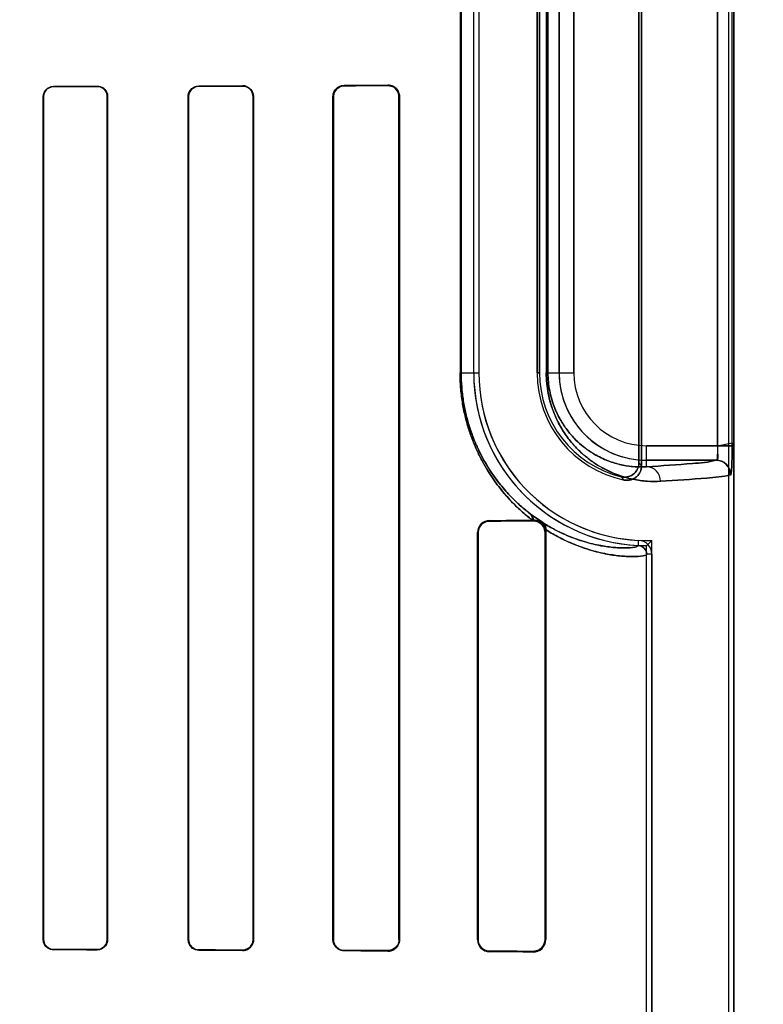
# Model space of a CAD drawing. Header units: millimetres. Extents: x 0 to 297, y 0 to 210.
# Tile 230 of 256: x 58.742 to 58.921, y 158.269 to 158.506. Entities that reach past the tile are written whole.
import ezdxf

# ---------------------------------------------------------------- set-up
doc = ezdxf.new("R2010")
doc.units = ezdxf.units.MM
doc.header["$LTSCALE"] = 16.335
doc.layers.get('0').update_dxf_attribs({"linetype": 'CONTINUOUS'})
for name, color, linetype in [('AXES_REF', 7, 'CONTINUOUS'), ('INTFCLR_1', 7, 'CONTINUOUS'), ('INTFCLR_72935', 7, 'CONTINUOUS')]:
    doc.layers.add(name, color=color, linetype=linetype)

msp = doc.modelspace()

# ---------------------------------------------------------------- linework, layer by layer
at = {"color": 7, "linetype": 'Continuous'}
for radius in [6.787079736, 6.7865, 6.743039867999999]:
    msp.add_circle((57.4637306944, 154.7114647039), radius, dxfattribs=at)
for radius, start, end in [(6.72, 278.2771290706, 261.7228709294), (6.874, 193.234383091, 36.7246116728)]:
    msp.add_arc((57.4637306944, 154.7114647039), radius, start, end, dxfattribs=at)
at = {"layer": 'AXES_REF', "color": 9, "linetype": 'Continuous'}
for radius in [6.191158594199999, 4.150003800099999]:
    msp.add_circle((57.4637306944, 154.7114647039), radius, dxfattribs=at)
at = {"layer": 'INTFCLR_1', "color": 6, "linetype": 'Continuous'}
for p, q in [((58.9127785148, 157.1614547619), (58.9127785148, 159.0304665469)), ((58.9140128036, 157.1614547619), (58.9140128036, 159.0304547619)), ((58.8917785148, 158.3990306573), (58.8917785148, 158.6118788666)), ((58.8911660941, 158.6111109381), (58.8911660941, 158.3997985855)), ((58.8513761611, 158.4214547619), (58.8513761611, 158.5894547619)), ((58.85261045, 158.5894547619), (58.85261045, 158.4214547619)), ((58.86661045, 158.5894547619), (58.86661045, 158.4214547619)), ((58.8672228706, 158.4214547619), (58.8672228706, 158.589454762)), ((58.7476940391, 158.2849547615), (58.7476940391, 158.4879547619)), ((58.7477842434, 158.2849547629), (58.7477842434, 158.4879547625)), ((58.7631075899, 158.4879547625), (58.7631075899, 158.2849547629)), ((58.76320192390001, 158.4879547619), (58.76320192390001, 158.2849547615)), ((58.7825895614, 158.2849547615), (58.7825895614, 158.4879547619)), ((58.7826890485, 158.2849547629), (58.7826890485, 158.4879547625)), ((58.7982140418, 158.4879547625), (58.7982140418, 158.2849547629)), ((58.798320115, 158.4879547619), (58.798320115, 158.2849547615)), ((58.8174527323, 158.2849547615), (58.8174527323, 158.4879547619)), ((58.81756751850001, 158.2849547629), (58.81756751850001, 158.4879547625)), ((58.8333519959, 158.4879547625), (58.8333519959, 158.2849547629)), ((58.8334789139, 158.4879547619), (58.8334789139, 158.2849547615)), ((58.8656764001, 158.3859709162), (58.86544509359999, 158.3859689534)), ((58.8522614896, 158.2849547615), (58.8522614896, 158.3829547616)), ((58.852406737, 158.2849547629), (58.852406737, 158.3829547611)), ((58.868541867, 158.3829547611), (58.868541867, 158.2849547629)), ((58.86861614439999, 158.3837366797), (58.86871929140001, 158.3829547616)), ((58.86871929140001, 158.3829547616), (58.86871929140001, 158.2849547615)), ((58.89301280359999, 157.5341412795), (58.89301280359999, 158.3777682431)), ((58.8942470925, 158.3777682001), (58.8942470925, 157.5341412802))]:
    msp.add_line(p, q, dxfattribs=at)
at = {"layer": 'INTFCLR_1', "color": 9, "linetype": 'Continuous'}
for p, q in [((58.91011235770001, 158.6070153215), (58.91011235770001, 158.4038942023)), ((58.9136086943, 158.4038942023), (58.9136086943, 158.6070153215)), ((58.848071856, 158.5894547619), (58.848071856, 158.4214547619)), ((58.8483300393, 158.4214547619), (58.8483300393, 158.5894547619)), ((58.868834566, 158.5894547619), (58.868834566, 158.4214547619)), ((58.86924358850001, 158.4214547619), (58.86924358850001, 158.5894547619)), ((58.8719527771, 158.4214547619), (58.8719527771, 158.5894547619)), ((58.8754522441, 158.5894547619), (58.8754522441, 158.4214547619)), ((58.7851764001, 158.4905504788), (58.7851764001, 158.4904498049)), ((58.7956764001, 158.4904837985), (58.7956764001, 158.4905884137)), ((58.8201764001, 158.4906909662), (58.8201764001, 158.4905740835)), ((58.8306764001, 158.4906184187), (58.8306764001, 158.4907425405)), ((58.7501764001, 158.4904437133), (58.7501764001, 158.4903527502)), ((58.7606764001, 158.4903794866), (58.7606764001, 158.4904729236)), ((58.7477842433, 158.4879547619), (58.7476940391, 158.4879547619)), ((58.76320192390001, 158.4879547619), (58.7631075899, 158.4879547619)), ((58.7826890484, 158.4879547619), (58.7825895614, 158.4879547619)), ((58.7983201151, 158.4879547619), (58.7982140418, 158.4879547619)), ((58.81756751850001, 158.4879547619), (58.8174527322, 158.4879547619)), ((58.8334789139, 158.4879547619), (58.8333519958, 158.4879547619)), ((58.848071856, 158.4214547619), (58.85261045, 158.4214547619)), ((58.86661045, 158.4214547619), (58.8672228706, 158.4214547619)), ((58.868834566, 158.4214547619), (58.8754522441, 158.4214547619)), ((58.89301280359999, 158.3988236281), (58.8930128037, 158.4038942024)), ((58.89301280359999, 158.4038942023), (58.9136086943, 158.4038942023)), ((58.9097353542, 158.4003947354), (58.89301280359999, 158.4003947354)), ((58.8551764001, 158.3858897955), (58.8551764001, 158.3857396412)), ((58.8656764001, 158.3858018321), (58.8656764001, 158.3859709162)), ((58.8524067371, 158.3829547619), (58.85226148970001, 158.3829547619)), ((58.86871929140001, 158.3829547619), (58.8685418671, 158.3829547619)), ((58.891013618, 158.3798661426), (58.8910728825, 158.3810990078)), ((58.8942470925, 158.3777681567), (58.8930128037, 158.3777682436)), ((58.7476940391, 158.2849547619), (58.7477842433, 158.2849547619)), ((58.7631075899, 158.2849547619), (58.76320192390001, 158.2849547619)), ((58.7825895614, 158.2849547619), (58.7826890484, 158.2849547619)), ((58.7982140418, 158.2849547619), (58.7983201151, 158.2849547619)), ((58.8174527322, 158.2849547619), (58.81756751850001, 158.2849547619)), ((58.8333519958, 158.2849547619), (58.8334789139, 158.2849547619)), ((58.85226148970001, 158.2849547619), (58.8524067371, 158.2849547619)), ((58.8685418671, 158.2849547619), (58.86871929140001, 158.2849547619)), ((58.7501764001, 158.2825567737), (58.7501764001, 158.2824658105)), ((58.7606764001, 158.2824366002), (58.7606764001, 158.2825300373)), ((58.7851764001, 158.2824597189), (58.7851764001, 158.2823590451)), ((58.7956764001, 158.2823211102), (58.7956764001, 158.2824257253)), ((58.8201764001, 158.2823354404), (58.8201764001, 158.2822185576)), ((58.8306764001, 158.2821669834), (58.8306764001, 158.2822911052)), ((58.8551764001, 158.2821698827), (58.8551764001, 158.2820197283)), ((58.8656764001, 158.2819386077), (58.8656764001, 158.2821076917))]:
    msp.add_line(p, q, dxfattribs=at)
at = {"layer": 'INTFCLR_1', "color": 7, "linetype": 'Continuous'}
for p, q in [((58.8680084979, 158.3853632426), (58.8650734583, 158.3874082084)), ((58.8664716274, 158.3858712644), (58.8656764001, 158.3859709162))]:
    msp.add_line(p, q, dxfattribs=at)
for points in [[(58.7965482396, 158.4904434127), (58.79645854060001, 158.4904726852), (58.796366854, 158.4904989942), (58.7962732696, 158.4905221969), (58.7961779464, 158.4905421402), (58.79608093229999, 158.4905587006), (58.7959821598, 158.4905717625), (58.7958816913, 158.4905811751), (58.7957797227, 158.4905867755), (58.7956764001, 158.4905884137)], [(58.8306764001, 158.4906184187), (58.830771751, 158.4906171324), (58.8308679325, 158.4906123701), (58.8309648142, 158.4906040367), (58.8310630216, 158.4905919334), (58.8311616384, 158.490576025), (58.8312582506, 158.4905567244), (58.8313520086, 158.4905343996), (58.831443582, 158.4905090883), (58.8315328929, 158.4904809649)], [(58.8656764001, 158.3858018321), (58.8657837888, 158.3858004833), (58.8658881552, 158.3857952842), (58.86598937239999, 158.3857865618), (58.8660870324, 158.3857746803), (58.8661813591, 158.3857599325), (58.8662731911, 158.3857424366), (58.86636276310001, 158.385722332), (58.866449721, 158.385699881), (58.8665340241, 158.385675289)], [(58.8315292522, 158.2824273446), (58.8314417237, 158.2823998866), (58.831352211, 158.2823751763), (58.83126079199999, 158.2823533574), (58.8311676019, 158.2823345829), (58.8310726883, 158.2823189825), (58.8309760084, 158.2823066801), (58.8308776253, 158.2822978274), (58.8307777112, 158.2822925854), (58.8306764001, 158.2822911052)], [(58.8665330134, 158.2822339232), (58.8664488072, 158.2822093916), (58.86636197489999, 158.2821870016), (58.86627255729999, 158.2821669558), (58.8661809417, 158.2821495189), (58.8660868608, 158.2821348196), (58.8659893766, 158.2821229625), (58.86588823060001, 158.2821142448), (58.8657838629, 158.2821090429), (58.8656764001, 158.2821076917)]]:
    msp.add_lwpolyline(points, dxfattribs=at)
at = {"layer": 'INTFCLR_1', "color": 6, "linetype": 'Continuous'}
for centre, radius, start, end in [((58.89301280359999, 158.4214547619), 0.0416366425, 180, 267.247881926), ((58.89301280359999, 158.4214547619), 0.0404023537, 180.0000016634, 267.2478820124), ((58.89301280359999, 158.4214547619), 0.0264023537, 180.0000025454, 258.1110809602), ((58.89301280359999, 158.4214547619), 0.025789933, 180.0000001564, 256.1647639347), ((58.8551968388, 158.3829544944), 0.0029353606, 90.39894820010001, 179.9947853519), ((58.89091262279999, 158.3777683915), 0.0021001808, 359.9959649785, 87.2444331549), ((58.89091262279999, 158.3777683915), 0.0033344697, 359.9959423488, 87.24521559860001), ((58.8551968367, 158.2849550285), 0.0029353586, 180.0052122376, 269.6010925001), ((58.8657025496, 158.2849552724), 0.0030167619, 269.5033521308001, 359.9902953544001)]:
    msp.add_arc(centre, radius, start, end, dxfattribs=at)
at = {"layer": 'INTFCLR_1', "color": 9, "linetype": 'Continuous'}
for centre, radius, start, end in [((58.89301280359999, 158.4214547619), 0.0210600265, 180.0000000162, 269.999999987), ((58.89301280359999, 158.4214547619), 0.0175605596, 180.0000002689, 269.9999999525), ((58.9366822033, 158.4354693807), 0.0578283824, 218.0856590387, 219.0588528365), ((58.93690409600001, 158.4415556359), 0.0674069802, 222.0440516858, 222.959819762), ((58.907111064, 158.4421913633), 0.0690532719, 232.2612423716, 232.4993337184)]:
    msp.add_arc(centre, radius, start, end, dxfattribs=at)
at = {"layer": 'INTFCLR_1', "color": 6, "linetype": 'Continuous'}
for centre, major_axis, ratio, start_param, end_param in [((58.5279264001, 158.4914547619), (0.3650864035, 0), 0.0034906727, -0.7888979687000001, -0.7475038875), ((58.5279264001, 158.4914547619), (0.3650864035, 0), 0.0034906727, -0.642674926, -0.5930216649), ((58.5279264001, 158.4914547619), (0.3860864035, 0), 0.0034906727, -0.7121557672, -0.6694696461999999), ((58.5279264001, 158.4914547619), (0.3650864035, 0), 0.0034906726, -0.9162996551, -0.8795209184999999), ((58.5279264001, 158.4914547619), (0.3860864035, 0), 0.0034906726, -0.9573995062, -0.9237350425), ((58.5279264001, 158.4914547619), (0.3860864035, 0), 0.0034906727, -0.8415583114, -0.8044638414), ((58.5279264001, 158.3864547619), (0.3650864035, 0), 0.0034906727, -0.4592997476, -0.3911010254), ((58.5279264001, 158.3864547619), (0.3860864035, 0), 0.0034906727, -0.5593349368, -0.5057648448), ((58.5279264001, 158.2814547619), (0.3860864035, 0), 0.0034906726, 0.9237350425, 0.9573995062), ((58.5279264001, 158.2814547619), (0.3650864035, 0), 0.0034906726, 0.8795209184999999, 0.9162996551), ((58.5279264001, 158.281454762), (0.3860864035, 0), 0.0034906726, 0.8044638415, 0.8415583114), ((58.5279264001, 158.281454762), (0.3650864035, 0), 0.0034906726, 0.7475038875, 0.7888979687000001), ((58.5279264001, 158.2814547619), (0.3860864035, 0), 0.0034906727, 0.6694696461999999, 0.7121557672), ((58.5279264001, 158.2814547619), (0.3650864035, 0), 0.0034906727, 0.5930216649, 0.642674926), ((58.5279264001, 158.2814547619), (0.3860864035, 0), 0.0034906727, 0.5057648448, 0.5593349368), ((58.5279264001, 158.2814547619), (0.3650864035, 0), 0.0034906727, 0.3894356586, 0.4592997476)]:
    msp.add_ellipse(centre, major_axis=major_axis, ratio=ratio, start_param=start_param, end_param=end_param, dxfattribs=at)
for points, knots in [([(58.7825895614, 158.4879547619), (58.7825895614, 158.488472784), (58.78298385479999, 158.4898214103), (58.7843777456, 158.490547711), (58.7851764, 158.4905504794)], [0, 0, 0, 0, 0.3934301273, 1, 1, 1, 1]), ([(58.8174527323, 158.4879547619), (58.8174527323, 158.4884511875), (58.8178190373, 158.4898604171), (58.8192899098, 158.4906868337), (58.8201764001, 158.4906909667)], [0, 0, 0, 0, 0.3589677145, 1, 1, 1, 1]), ([(58.81756751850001, 158.4879547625), (58.81756751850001, 158.4884495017), (58.8179374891, 158.4898034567), (58.8193451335, 158.4905707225), (58.8201764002, 158.4905740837)], [0, 0, 0, 0, 0.3731029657, 1, 1, 1, 1]), ([(58.8306764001, 158.4907425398), (58.83121612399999, 158.4907453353), (58.8326701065, 158.4903445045), (58.8334789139, 158.488834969), (58.8334789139, 158.4879547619)], [0, 0, 0, 0, 0.3801089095, 1, 1, 1, 1]), ([(58.7476940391, 158.4879547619), (58.7476940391, 158.4884768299), (58.74809981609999, 158.4897753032), (58.7494339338, 158.4904417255), (58.7501764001, 158.4904437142)], [0, 0, 0, 0, 0.4128530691, 1, 1, 1, 1]), ([(58.7477842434, 158.4879547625), (58.7477842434, 158.4884630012), (58.7481806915, 158.4897153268), (58.7494658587, 158.4903510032), (58.7501764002, 158.4903527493)], [0, 0, 0, 0, 0.4170053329, 1, 1, 1, 1]), ([(58.76067639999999, 158.4904729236), (58.7611622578, 158.4904743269), (58.7624724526, 158.4901109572), (58.76320192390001, 158.4887496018), (58.76320192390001, 158.4879547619)], [0, 0, 0, 0, 0.3793706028, 1, 1, 1, 1]), ([(58.76067639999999, 158.4903794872), (58.7611371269, 158.4903807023), (58.762396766, 158.4900375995), (58.7631075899, 158.4887264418), (58.7631075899, 158.4879547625)], [0, 0, 0, 0, 0.3738441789, 1, 1, 1, 1]), ([(58.7826890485, 158.4879547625), (58.7826890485, 158.4884643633), (58.78308150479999, 158.4897626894), (58.7844195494, 158.4904474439), (58.78517640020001, 158.4904498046)], [0, 0, 0, 0, 0.4023835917, 1, 1, 1, 1]), ([(58.7956764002, 158.4904837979), (58.79618363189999, 158.4904855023), (58.7975041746, 158.490101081), (58.7982140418, 158.4887355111), (58.7982140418, 158.4879547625)], [0, 0, 0, 0, 0.393820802, 1, 1, 1, 1]), ([(58.8911660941, 158.3997985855), (58.8911660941, 158.3992270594), (58.8908740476, 158.3980693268), (58.8894398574, 158.396478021), (58.8877494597, 158.396190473), (58.8868456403, 158.3964130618)], [0, 0, 0, 0, 0.2761842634, 0.5501881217, 1, 1, 1, 1]), ([(58.8875735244, 158.3956187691), (58.888121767, 158.395503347), (58.8892939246, 158.3955444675), (58.8911242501, 158.3965768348), (58.8917785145, 158.3981191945), (58.8917785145, 158.3990306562)], [0, 0, 0, 0, 0.2757366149, 0.5514172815, 1, 1, 1, 1]), ([(58.852406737, 158.3829547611), (58.852406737, 158.3834305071), (58.8527510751, 158.3848572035), (58.8542482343, 158.3857344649), (58.8551764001, 158.3857396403)], [0, 0, 0, 0, 0.3388682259, 1, 1, 1, 1]), ([(58.7501764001, 158.282465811), (58.74970509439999, 158.2824670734), (58.748418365, 158.2828237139), (58.7476940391, 158.2841650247), (58.7476940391, 158.2849547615)], [0, 0, 0, 0, 0.3737437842, 1, 1, 1, 1]), ([(58.7501764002, 158.2825567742), (58.7497279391, 158.2825578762), (58.7484892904, 158.2828957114), (58.7477842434, 158.2841885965), (58.7477842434, 158.2849547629)], [0, 0, 0, 0, 0.3692177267, 1, 1, 1, 1]), ([(58.7631075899, 158.2849547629), (58.7631075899, 158.2844461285), (58.7627113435, 158.2831771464), (58.7614035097, 158.2825281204), (58.76067639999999, 158.2825300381)], [0, 0, 0, 0, 0.4116008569, 1, 1, 1, 1]), ([(58.76320192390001, 158.2849547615), (58.76320192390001, 158.2844347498), (58.7627989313, 158.2831184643), (58.7614394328, 158.2824343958), (58.76067639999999, 158.2824365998)], [0, 0, 0, 0, 0.4052940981, 1, 1, 1, 1]), ([(58.7851764, 158.2823590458), (58.7846568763, 158.2823608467), (58.7833099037, 158.2827623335), (58.7825895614, 158.2841576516), (58.7825895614, 158.2849547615)], [0, 0, 0, 0, 0.394586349, 1, 1, 1, 1]), ([(58.78517640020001, 158.2824597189), (58.7846577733, 158.2824613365), (58.7833582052, 158.2828662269), (58.7826890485, 158.2842062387), (58.7826890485, 158.2849547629)], [0, 0, 0, 0, 0.4092869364, 1, 1, 1, 1]), ([(58.7982140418, 158.2849547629), (58.7982140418, 158.2844490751), (58.7978277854, 158.2831295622), (58.796458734, 158.2824230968), (58.7956764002, 158.2824257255)], [0, 0, 0, 0, 0.392606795, 1, 1, 1, 1]), ([(58.798320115, 158.2849547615), (58.798320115, 158.2844508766), (58.79794049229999, 158.2830817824), (58.7965123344, 158.2823179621), (58.7956764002, 158.2823211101)], [0, 0, 0, 0, 0.3760826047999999, 1, 1, 1, 1]), ([(58.8201764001, 158.2822185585), (58.8196718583, 158.2822209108), (58.8182625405, 158.2826016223), (58.8174527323, 158.2840756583), (58.8174527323, 158.2849547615)], [0, 0, 0, 0, 0.3646493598, 1, 1, 1, 1]), ([(58.8201764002, 158.2823354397), (58.8197118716, 158.282337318), (58.8183662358, 158.2826830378), (58.81756751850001, 158.2840960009), (58.81756751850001, 158.2849547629)], [0, 0, 0, 0, 0.3510423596, 1, 1, 1, 1]), ([(58.8334789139, 158.2849547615), (58.8334789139, 158.2844730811), (58.8331276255, 158.283034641), (58.8316093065, 158.2821621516), (58.8306764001, 158.2821669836)], [0, 0, 0, 0, 0.3405065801, 1, 1, 1, 1]), ([(58.8551764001, 158.2821698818), (58.85463485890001, 158.2821729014), (58.8531954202, 158.2825894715), (58.852406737, 158.2840864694), (58.852406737, 158.2849547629)], [0, 0, 0, 0, 0.38412047, 1, 1, 1, 1])]:
    msp.add_open_spline(points, degree=3, knots=knots, dxfattribs=at)
at = {"layer": 'INTFCLR_1', "color": 7, "linetype": 'Continuous'}
for points, knots in [([(58.7956764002, 158.4905884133), (58.7962154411, 158.4905848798), (58.7975917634, 158.4901837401), (58.7983257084, 158.4887580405), (58.798320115, 158.4879547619)], [0, 0, 0, 0, 0.4015735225, 1, 1, 1, 1]), ([(58.83067640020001, 158.4906184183), (58.8311775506, 158.4906114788), (58.8325609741, 158.4902583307), (58.833356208, 158.4888083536), (58.8333519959, 158.4879547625)], [0, 0, 0, 0, 0.369942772, 1, 1, 1, 1]), ([(58.91011235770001, 158.4038942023), (58.910112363, 158.4036690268), (58.9101078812, 158.4027886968), (58.9100285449, 158.4015572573), (58.909947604, 158.4008018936), (58.9097801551, 158.4003208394), (58.9096930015, 158.4003725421)], [0, 0, 0, 0, 0.1877948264, 0.7473227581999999, 0.9154867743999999, 1, 1, 1, 1]), ([(58.91011235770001, 158.4038942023), (58.9101123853, 158.4033084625), (58.9099197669, 158.4023699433), (58.9103213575, 158.4004745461), (58.9097353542, 158.4003947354)], [0, 0, 0, 0, 0.4975901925, 1, 1, 1, 1]), ([(58.9131854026, 158.3968509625), (58.9133232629, 158.3966867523), (58.913446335, 158.3981468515), (58.9135290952, 158.3990134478), (58.9135967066, 158.401455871), (58.9136086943, 158.4030093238), (58.9136086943, 158.4038942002)], [0, 0, 0, 0, 0.0908190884, 0.3065073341, 0.6251820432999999, 1, 1, 1, 1]), ([(58.9136086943, 158.4038942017), (58.9136086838, 158.4032471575), (58.9136023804, 158.4020027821), (58.9135612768, 158.4002588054), (58.9135127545, 158.398564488), (58.9133725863, 158.3974780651), (58.91322824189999, 158.3968952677)], [0, 0, 0, 0, 0.2764956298, 0.5316617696, 0.7456751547, 1, 1, 1, 1]), ([(58.9131854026, 158.3968509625), (58.9131885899, 158.3975217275), (58.91284291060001, 158.3987037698), (58.9115363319, 158.400023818), (58.9103591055, 158.4003757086), (58.9096930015, 158.4003725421)], [0, 0, 0, 0, 0.36929975, 0.6332664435, 1, 1, 1, 1]), ([(58.9097353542, 158.4003947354), (58.9106264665, 158.4003937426), (58.9124825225, 158.3996443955), (58.9132272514, 158.3977875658), (58.91322824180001, 158.3968952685)], [0, 0, 0, 0, 0.4996677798, 1, 1, 1, 1]), ([(58.8656764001, 158.3859709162), (58.8659323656, 158.3859730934), (58.8673046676, 158.3858299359), (58.8685813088, 158.3845215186), (58.8687247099, 158.3834086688)], [0, 0, 0, 0, 0.1857546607, 1, 1, 1, 1]), ([(58.8656764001, 158.3858018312), (58.8662508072, 158.3857973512), (58.8677413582, 158.3853799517), (58.8685452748, 158.3838331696), (58.868541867, 158.3829547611)], [0, 0, 0, 0, 0.3953805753, 1, 1, 1, 1]), ([(58.86861614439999, 158.38373668), (58.8684743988, 158.3842644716), (58.8679108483, 158.3852169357), (58.8669530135, 158.3857443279), (58.8664716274, 158.3858712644)], [0, 0, 0, 0, 0.5232938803, 1, 1, 1, 1]), ([(58.8665340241, 158.385675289), (58.8670388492, 158.385519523), (58.8680941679, 158.3848396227), (58.8685419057, 158.383612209), (58.8685418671, 158.3829547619)], [0, 0, 0, 0, 0.4455465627, 1, 1, 1, 1]), ([(58.8333519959, 158.2849547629), (58.8333521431, 158.2844915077), (58.8330136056, 158.2831120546), (58.831564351, 158.2823060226), (58.83067640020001, 158.2822911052)], [0, 0, 0, 0, 0.3428139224, 1, 1, 1, 1]), ([(58.8333519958, 158.2849547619), (58.833351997, 158.2844728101), (58.8330491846, 158.2833621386), (58.8321069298, 158.2826195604), (58.8315292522, 158.2824273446)], [0, 0, 0, 0, 0.4418459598, 1, 1, 1, 1]), ([(58.868541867, 158.2849547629), (58.868541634, 158.2844681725), (58.8681880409, 158.2829963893), (58.8666348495, 158.2821139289), (58.8656764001, 158.2821076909)], [0, 0, 0, 0, 0.3367267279, 1, 1, 1, 1]), ([(58.8685418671, 158.2849547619), (58.8685418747, 158.2844707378), (58.8682381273, 158.2832683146), (58.8672026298, 158.2824402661), (58.8665330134, 158.2822339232)], [0, 0, 0, 0, 0.4085584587, 1, 1, 1, 1])]:
    msp.add_open_spline(points, degree=3, knots=knots, dxfattribs=at)
at = {"layer": 'INTFCLR_1', "color": 9, "linetype": 'Continuous'}
for points, knots in [([(58.86544509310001, 158.3859689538), (58.8649993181, 158.386313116), (58.86409887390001, 158.3870362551), (58.8622732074, 158.3886238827), (58.8599590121, 158.3909066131), (58.8572343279, 158.39412308), (58.8550751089, 158.3972528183), (58.8534248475, 158.4001122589), (58.8522146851, 158.4025238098), (58.8512926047, 158.4046842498), (58.85060825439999, 158.4065305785), (58.8499488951, 158.4085134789), (58.8493799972, 158.4105850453), (58.8489130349, 158.4127367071), (58.8485110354, 158.4149961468), (58.8481653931, 158.4179070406), (58.8480718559, 158.4202638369), (58.8480718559, 158.4214547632)], [0, 0, 0, 0, 0.0413024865, 0.0846715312, 0.1774021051, 0.2793807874, 0.3933986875, 0.4557012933, 0.5213991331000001, 0.5911591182, 0.627848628, 0.6657851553, 0.7443884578, 0.7852403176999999, 0.8272296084, 0.9126586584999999, 1, 1, 1, 1]), ([(58.864846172, 158.387583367), (58.8644220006, 158.3879117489), (58.8635660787, 158.3886010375), (58.8618304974, 158.3901145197), (58.8596312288, 158.3922910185), (58.8570415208, 158.3953588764), (58.8549891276, 158.3983448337), (58.8534205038, 158.4010736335), (58.8522693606, 158.4033764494), (58.8513929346, 158.4054388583), (58.8507419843, 158.4072018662), (58.8501151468, 158.4090950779), (58.8495740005, 158.4110736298), (58.84913003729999, 158.4131283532), (58.8487476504, 158.4152862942), (58.84841900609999, 158.4180663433), (58.8483300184, 158.4203172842), (58.8483300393, 158.4214547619)], [0, 0, 0, 0, 0.0412531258, 0.08448823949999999, 0.1770562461, 0.2788870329, 0.3928115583, 0.4551419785, 0.5208337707, 0.5906798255, 0.6273504, 0.6653375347, 0.7440231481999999, 0.7849372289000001, 0.8269693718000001, 0.9125242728, 1, 1, 1, 1]), ([(58.8963527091, 158.3953241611), (58.8952927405, 158.3952656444), (58.8930728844, 158.3952813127), (58.88961578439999, 158.3957537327), (58.88590882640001, 158.3968011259), (58.8827325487, 158.3982578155), (58.880128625, 158.3998784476), (58.8784572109, 158.4011508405), (58.8771227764, 158.4023341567), (58.8757337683, 158.4037045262), (58.8740184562, 158.4057139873), (58.87247591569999, 158.4080537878), (58.8713373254, 158.4102342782), (58.8705272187, 158.4121202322), (58.8698253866, 158.4142064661), (58.8692751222, 158.4164784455), (58.8689174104, 158.4189166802), (58.8688345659, 158.4205962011), (58.868834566, 158.4214547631)], [0, 0, 0, 0, 0.0750536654, 0.156480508, 0.2459796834, 0.3464559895, 0.4023291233, 0.4625807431, 0.4947026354, 0.5283756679, 0.6004715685, 0.6810517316, 0.7259046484, 0.7742538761, 0.8260146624, 0.8813433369, 0.9392998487, 1, 1, 1, 1]), ([(58.89301280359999, 158.3988236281), (58.8921028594, 158.3987653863), (58.89019479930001, 158.3987629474), (58.8872186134, 158.3991513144), (58.8840217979, 158.4000404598), (58.8812791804, 158.4012910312), (58.8790291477, 158.4026888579), (58.8772545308, 158.4040393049), (58.8754803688, 158.4057031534), (58.8737379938, 158.4077490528), (58.8724016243, 158.4097829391), (58.87141468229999, 158.4116794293), (58.8707121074, 158.4133211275), (58.8701033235, 158.4151384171), (58.86962580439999, 158.4171181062), (58.8693154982, 158.4192426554), (58.869243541, 158.4207064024), (58.86924358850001, 158.4214547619)], [0, 0, 0, 0, 0.0744477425, 0.1553151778, 0.2443339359, 0.3444117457, 0.4002041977, 0.4603600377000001, 0.5261873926, 0.5984175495, 0.6792891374, 0.7242686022, 0.7728488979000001, 0.8249350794, 0.8805719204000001, 0.9388974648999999, 1, 1, 1, 1]), ([(58.89301280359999, 158.3988236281), (58.8967039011, 158.399029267), (58.9022669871, 158.3994642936), (58.90789785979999, 158.3998923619), (58.9097353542, 158.4003947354)], [0, 0, 0, 0, 0.6599400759, 1, 1, 1, 1]), ([(58.8963527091, 158.3953241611), (58.8963482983, 158.3962098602), (58.8956683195, 158.3980274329), (58.8938699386, 158.3988189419), (58.89301280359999, 158.3988236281)], [0, 0, 0, 0, 0.508194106, 1, 1, 1, 1]), ([(58.91322824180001, 158.3968952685), (58.9113730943, 158.3963926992), (58.9056916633, 158.3959649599), (58.90007751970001, 158.3955297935), (58.8963527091, 158.3953241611)], [0, 0, 0, 0, 0.3400295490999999, 1, 1, 1, 1]), ([(58.8910136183, 158.3798661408), (58.8910093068, 158.3797691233), (58.8906855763, 158.379572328), (58.8896580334, 158.3793578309), (58.8881932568, 158.3792591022), (58.8865455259, 158.3792862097), (58.8845953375, 158.3794068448), (58.8816843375, 158.3798067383), (58.8784853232, 158.3805870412), (58.8755801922, 158.3815639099), (58.8731246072, 158.3825673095), (58.8705094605, 158.3838522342), (58.8687561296, 158.3848822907), (58.8678591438, 158.3854577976)], [0, 0, 0, 0, 0.0118992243, 0.0377221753, 0.1368015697, 0.1849874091, 0.2407511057, 0.3757758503, 0.5446377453, 0.6432573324, 0.7511412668, 0.8694162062, 1, 1, 1, 1]), ([(58.8930128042, 158.3777682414), (58.8930128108, 158.377668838), (58.8926554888, 158.3774738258), (58.8915925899, 158.3772659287), (58.8900354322, 158.3771718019), (58.8883010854, 158.3772105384), (58.8862432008, 158.3773469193), (58.88317441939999, 158.3777786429), (58.87980453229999, 158.3786075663), (58.8767447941, 158.3796388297), (58.874158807, 158.3806969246), (58.8714051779, 158.3820498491), (58.8695593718, 158.3831332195), (58.86861614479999, 158.3837366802)], [0, 0, 0, 0, 0.0115641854, 0.0373723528, 0.1364443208, 0.1847191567, 0.2405842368, 0.3758537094, 0.5449315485, 0.6433535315, 0.7513093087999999, 0.8697327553, 1, 1, 1, 1])]:
    msp.add_open_spline(points, degree=3, knots=knots, dxfattribs=at)
for points in [[(58.864846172, 158.387583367), (58.8652841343, 158.3872123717), (58.8655094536, 158.38653931), (58.86544509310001, 158.3859689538)], [(58.86507345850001, 158.3874082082), (58.86547184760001, 158.3870747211), (58.8656958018, 158.3864900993), (58.8656764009, 158.3859709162)]]:
    msp.add_open_spline(points, degree=3, dxfattribs=at)
at = {"layer": 'INTFCLR_1', "color": 7, "linetype": 'Continuous'}
for points in [[(58.8678591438, 158.3854577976), (58.8683700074, 158.3850947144), (58.8686680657, 158.3843612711), (58.86861614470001, 158.383736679)], [(58.8687247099, 158.3834086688), (58.8688558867, 158.3840900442), (58.8685748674, 158.3849623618), (58.8680084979, 158.3853632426)]]:
    msp.add_open_spline(points, degree=3, dxfattribs=at)
at = {"layer": 'INTFCLR_72935', "color": 6, "linetype": 'Continuous'}
for p, q in [((58.9127785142, 157.1614547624), (58.9127785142, 159.0304783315)), ((58.9140128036, 159.0304547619), (58.9140128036, 157.1614547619)), ((58.8917785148, 158.6118788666), (58.8917785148, 158.3990306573)), ((58.8911660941, 158.3997985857), (58.8911660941, 158.6111109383)), ((58.8513761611, 158.4214547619), (58.8513761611, 158.5894547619)), ((58.8526104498, 158.5894547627), (58.8526104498, 158.4214547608)), ((58.86661045, 158.4214547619), (58.86661045, 158.5894547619)), ((58.8672228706, 158.589454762), (58.8672228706, 158.4214547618)), ((58.7476940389, 158.4879547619), (58.7476940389, 158.2849547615)), ((58.74778424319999, 158.4879547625), (58.74778424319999, 158.2849547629)), ((58.76310759, 158.2849547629), (58.76310759, 158.4879547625)), ((58.76320192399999, 158.2849547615), (58.76320192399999, 158.4879547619)), ((58.7825895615, 158.4879547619), (58.7825895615, 158.2849547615)), ((58.7826890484, 158.4879547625), (58.7826890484, 158.2849547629)), ((58.7982140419, 158.2849547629), (58.7982140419, 158.4879547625)), ((58.7983201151, 158.2849547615), (58.7983201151, 158.4879547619)), ((58.8174527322, 158.4879547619), (58.8174527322, 158.2849547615)), ((58.81756751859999, 158.4879547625), (58.81756751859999, 158.2849547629)), ((58.8333519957, 158.2849547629), (58.8333519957, 158.4879547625)), ((58.833478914, 158.2849547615), (58.833478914, 158.4879547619)), ((58.86544509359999, 158.3859689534), (58.8656764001, 158.3859709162)), ((58.85226148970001, 158.3829547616), (58.85226148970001, 158.2849547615)), ((58.8524067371, 158.3829547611), (58.8524067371, 158.2849547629)), ((58.8685418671, 158.2849547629), (58.8685418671, 158.3829547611)), ((58.86861614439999, 158.38373668), (58.86871929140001, 158.3829547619)), ((58.8687192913, 158.2849547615), (58.8687192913, 158.3829547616)), ((58.89301280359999, 157.5320914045), (58.89301280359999, 158.3798181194)), ((58.8942470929, 157.5308382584), (58.8942470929, 158.3810712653))]:
    msp.add_line(p, q, dxfattribs=at)
at = {"layer": 'INTFCLR_72935', "color": 9, "linetype": 'Continuous'}
for p, q in [((58.91011235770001, 158.4038942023), (58.91011235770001, 158.6070153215)), ((58.9136086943, 158.4038942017), (58.9136086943, 158.6070153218)), ((58.848071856, 158.5894547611), (58.848071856, 158.4214547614)), ((58.8483300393, 158.5894547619), (58.8483300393, 158.4214547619)), ((58.868834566, 158.5894547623), (58.868834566, 158.4214547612)), ((58.86924358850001, 158.5894547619), (58.86924358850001, 158.4214547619)), ((58.8719527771, 158.5894547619), (58.8719527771, 158.4214547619)), ((58.8754522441, 158.4214547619), (58.8754522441, 158.5894547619)), ((58.7851764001, 158.4904498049), (58.7851764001, 158.4905504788)), ((58.7956764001, 158.4905884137), (58.7956764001, 158.4904837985)), ((58.8201764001, 158.4905740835), (58.8201764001, 158.4906909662)), ((58.8306764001, 158.4907425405), (58.8306764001, 158.4906184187)), ((58.7501764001, 158.4903527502), (58.7501764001, 158.4904437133)), ((58.7606764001, 158.4904729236), (58.7606764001, 158.4903794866)), ((58.7476940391, 158.4879547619), (58.7477842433, 158.4879547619)), ((58.7631075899, 158.4879547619), (58.76320192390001, 158.4879547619)), ((58.7825895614, 158.4879547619), (58.7826890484, 158.4879547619)), ((58.7982140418, 158.4879547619), (58.7983201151, 158.4879547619)), ((58.8174527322, 158.4879547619), (58.81756751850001, 158.4879547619)), ((58.8333519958, 158.4879547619), (58.8334789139, 158.4879547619)), ((58.848071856, 158.4214547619), (58.85261045, 158.4214547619)), ((58.8672228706, 158.4214547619), (58.86661045, 158.4214547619)), ((58.868834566, 158.4214547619), (58.8754522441, 158.4214547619)), ((58.8930128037, 158.3988236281), (58.8930128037, 158.4038942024)), ((58.91011235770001, 158.4038942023), (58.89301280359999, 158.4038942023)), ((58.89301280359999, 158.4003947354), (58.9097353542, 158.4003947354)), ((58.8551764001, 158.3857396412), (58.8551764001, 158.3858897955)), ((58.8656764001, 158.3859709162), (58.8656764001, 158.3858018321)), ((58.85226148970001, 158.3829547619), (58.8524067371, 158.3829547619)), ((58.8685418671, 158.3829547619), (58.86871929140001, 158.3829547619)), ((58.7477842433, 158.2849547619), (58.7476940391, 158.2849547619)), ((58.76320192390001, 158.2849547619), (58.7631075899, 158.2849547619)), ((58.7826890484, 158.2849547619), (58.7825895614, 158.2849547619)), ((58.7983201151, 158.2849547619), (58.7982140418, 158.2849547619)), ((58.81756751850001, 158.2849547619), (58.8174527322, 158.2849547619)), ((58.8334789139, 158.2849547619), (58.8333519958, 158.2849547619)), ((58.8524067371, 158.2849547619), (58.85226148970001, 158.2849547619)), ((58.86871929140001, 158.2849547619), (58.8685418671, 158.2849547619)), ((58.7501764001, 158.2824658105), (58.7501764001, 158.2825567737)), ((58.7606764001, 158.2825300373), (58.7606764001, 158.2824366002)), ((58.7851764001, 158.2823590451), (58.7851764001, 158.2824597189)), ((58.7956764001, 158.2824257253), (58.7956764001, 158.2823211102)), ((58.8201764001, 158.2822185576), (58.8201764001, 158.2823354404)), ((58.8306764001, 158.2822911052), (58.8306764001, 158.2821669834)), ((58.8551764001, 158.2820197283), (58.8551764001, 158.2821698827)), ((58.8656764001, 158.2821076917), (58.8656764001, 158.2819386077))]:
    msp.add_line(p, q, dxfattribs=at)
at = {"layer": 'INTFCLR_72935', "color": 7, "linetype": 'Continuous'}
for p, q in [((58.91011235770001, 158.4038942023), (58.91361020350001, 158.4045704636)), ((58.9136086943, 158.4038942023), (58.91011235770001, 158.4038942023)), ((58.8650734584, 158.3874082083), (58.8679939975, 158.3853735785)), ((58.8656764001, 158.3859709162), (58.8664713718, 158.3858713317))]:
    msp.add_line(p, q, dxfattribs=at)
for points in [[(58.8665330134, 158.3856756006), (58.8664488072, 158.3857001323), (58.86636197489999, 158.3857225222), (58.86627255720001, 158.3857425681), (58.8661809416, 158.385760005), (58.8660868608, 158.3857747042), (58.8659893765, 158.3857865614), (58.8658882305, 158.3857952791), (58.8657838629, 158.385800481), (58.8656764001, 158.3858018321)], [(58.7965482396, 158.2824661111), (58.79645854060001, 158.2824368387), (58.796366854, 158.2824105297), (58.7962732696, 158.2823873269), (58.7961779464, 158.2823673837), (58.79608093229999, 158.2823508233), (58.7959821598, 158.2823377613), (58.7958816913, 158.2823283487), (58.7957797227, 158.2823227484), (58.7956764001, 158.2823211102)], [(58.8656764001, 158.2821076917), (58.8657837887, 158.2821090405), (58.8658881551, 158.2821142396), (58.86598937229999, 158.2821229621), (58.8660870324, 158.2821348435), (58.866181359, 158.2821495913), (58.866273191, 158.2821670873), (58.86636276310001, 158.2821871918), (58.866449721, 158.2822096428), (58.8665340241, 158.2822342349)]]:
    msp.add_lwpolyline(points, dxfattribs=at)
at = {"layer": 'INTFCLR_72935', "color": 6, "linetype": 'Continuous'}
for centre, radius, start, end in [((58.89301280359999, 158.4214547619), 0.0416366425, 180, 270), ((58.89301280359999, 158.4214547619), 0.0404023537, 180.0000016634, 271.7506546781), ((58.89301280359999, 158.4214547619), 0.0264023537, 180.0000025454, 258.1110809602), ((58.89301280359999, 158.4214547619), 0.025789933, 180.0000002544, 256.1647639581), ((58.8551968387, 158.3829544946), 0.0029353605, 90.39894560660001, 179.9947877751), ((58.8116038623, 158.4612364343), 0.1151362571, 314.9967017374, 315.872016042), ((58.8551968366, 158.2849550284), 0.0029353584, 180.005209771, 269.6010950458), ((58.8657025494, 158.2849552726), 0.0030167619, 269.5033556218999, 359.99029269)]:
    msp.add_arc(centre, radius, start, end, dxfattribs=at)
at = {"layer": 'INTFCLR_72935', "color": 9, "linetype": 'Continuous'}
for centre, radius, start, end in [((58.89301280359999, 158.4214547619), 0.0210600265, 180, 270.000000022), ((58.89301280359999, 158.4214547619), 0.0175605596, 180.0000002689, 269.9999999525), ((58.93668221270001, 158.4354693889), 0.0578283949, 218.0856596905, 219.0588532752), ((58.9369041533, 158.4415556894), 0.0674070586, 222.0440527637, 222.9598197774), ((58.9071111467, 158.4421914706), 0.06905340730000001, 232.2612424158, 232.499333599)]:
    msp.add_arc(centre, radius, start, end, dxfattribs=at)
at = {"layer": 'INTFCLR_72935', "color": 6, "linetype": 'Continuous'}
for centre, major_axis, ratio, start_param, end_param in [((58.5279264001, 158.4914547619), (0.3650864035, 0), 0.0034906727, -0.7888979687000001, -0.7475038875), ((58.5279264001, 158.4914547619), (0.3650864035, 0), 0.0034906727, -0.642674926, -0.5930216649), ((58.5279264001, 158.4914547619), (0.3860864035, 0), 0.0034906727, -0.7121557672, -0.6694696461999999), ((58.5279264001, 158.4914547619), (0.3650864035, 0), 0.0034906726, -0.9162996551, -0.8795209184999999), ((58.5279264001, 158.4914547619), (0.3860864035, 0), 0.0034906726, -0.9573995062, -0.9237350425), ((58.5279264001, 158.4914547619), (0.3860864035, 0), 0.0034906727, -0.8415583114, -0.8044638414), ((58.5279264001, 158.3864547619), (0.3650864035, 0), 0.0034906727, -0.4592997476, -0.3911010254), ((58.5279264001, 158.3864547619), (0.3860864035, 0), 0.0034906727, -0.5593349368, -0.5057648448), ((58.5279264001, 158.2814547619), (0.3860864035, 0), 0.0034906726, 0.9237350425, 0.9573995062), ((58.5279264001, 158.2814547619), (0.3650864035, 0), 0.0034906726, 0.8795209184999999, 0.9162996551), ((58.5279264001, 158.281454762), (0.3860864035, 0), 0.0034906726, 0.8044638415, 0.8415583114), ((58.5279264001, 158.281454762), (0.3650864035, 0), 0.0034906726, 0.7475038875, 0.7888979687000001), ((58.5279264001, 158.2814547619), (0.3860864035, 0), 0.0034906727, 0.6694696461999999, 0.7121557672), ((58.5279264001, 158.2814547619), (0.3650864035, 0), 0.0034906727, 0.5930216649, 0.642674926), ((58.5279264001, 158.2814547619), (0.3860864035, 0), 0.0034906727, 0.5057648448, 0.5593349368), ((58.5279264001, 158.2814547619), (0.3650864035, 0), 0.0034906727, 0.3894356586, 0.4592997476)]:
    msp.add_ellipse(centre, major_axis=major_axis, ratio=ratio, start_param=start_param, end_param=end_param, dxfattribs=at)
for points, knots in [([(58.7825895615, 158.4879547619), (58.7825895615, 158.4884703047), (58.7829819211, 158.4898180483), (58.78437552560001, 158.4905477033), (58.7851764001, 158.4905504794)], [0, 0, 0, 0, 0.3916242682, 1, 1, 1, 1]), ([(58.7983201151, 158.4879547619), (58.7983201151, 158.4884586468), (58.79794049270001, 158.4898277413), (58.7965123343, 158.4905915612), (58.7956764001, 158.4905884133)], [0, 0, 0, 0, 0.3760826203, 1, 1, 1, 1]), ([(58.8174527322, 158.4879547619), (58.8174527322, 158.4884217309), (58.8177907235, 158.4898240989), (58.8192633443, 158.4906867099), (58.8201764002, 158.4906909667)], [0, 0, 0, 0, 0.3383747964, 1, 1, 1, 1]), ([(58.82017639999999, 158.4905740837), (58.81971192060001, 158.4905722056), (58.8183662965, 158.490226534), (58.81756751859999, 158.4888135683), (58.81756751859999, 158.4879547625)], [0, 0, 0, 0, 0.3510066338, 1, 1, 1, 1]), ([(58.833478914, 158.4879547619), (58.833478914, 158.4884364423), (58.8331276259, 158.4898748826), (58.8316093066, 158.4907473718), (58.83067640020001, 158.4907425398)], [0, 0, 0, 0, 0.340506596, 1, 1, 1, 1]), ([(58.8333519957, 158.4879547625), (58.8333519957, 158.4884418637), (58.8329903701, 158.4898219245), (58.8315429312, 158.4906222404), (58.83067639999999, 158.4906184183)], [0, 0, 0, 0, 0.3598452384, 1, 1, 1, 1]), ([(58.7476940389, 158.4879547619), (58.7476940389, 158.488475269), (58.7480974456, 158.4897738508), (58.7494323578, 158.4904417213), (58.75017639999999, 158.4904437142)], [0, 0, 0, 0, 0.4116138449, 1, 1, 1, 1]), ([(58.75017639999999, 158.4903527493), (58.7497160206, 158.4903516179), (58.7484745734, 158.4900021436), (58.74778424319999, 158.4887100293), (58.74778424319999, 158.4879547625)], [0, 0, 0, 0, 0.3787123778, 1, 1, 1, 1]), ([(58.7606764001, 158.4904729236), (58.7611730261, 158.490474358), (58.7624857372, 158.4901001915), (58.76320192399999, 158.4887396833), (58.76320192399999, 158.4879547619)], [0, 0, 0, 0, 0.387521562, 1, 1, 1, 1]), ([(58.76310759, 158.4879547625), (58.76310759, 158.4884636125), (58.76271180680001, 158.4897330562), (58.7614034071, 158.4903814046), (58.7606764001, 158.4903794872)], [0, 0, 0, 0, 0.411737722, 1, 1, 1, 1]), ([(58.7851764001, 158.4904498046), (58.7846789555, 158.490448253), (58.7833839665, 158.4900651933), (58.7826890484, 158.4887230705), (58.7826890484, 158.4879547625)], [0, 0, 0, 0, 0.3930041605, 1, 1, 1, 1]), ([(58.7982140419, 158.4879547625), (58.7982140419, 158.488460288), (58.7978273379, 158.4897794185), (58.7964587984, 158.4904864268), (58.7956764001, 158.4904837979)], [0, 0, 0, 0, 0.392510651, 1, 1, 1, 1]), ([(58.91011235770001, 158.4038942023), (58.910114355, 158.4036768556), (58.9101184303, 158.4027776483), (58.91003665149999, 158.4015613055), (58.90996972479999, 158.4007516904), (58.909807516, 158.4003702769), (58.9097353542, 158.4003947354)], [0, 0, 0, 0, 0.1826563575, 0.7651859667, 0.9359698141, 1, 1, 1, 1]), ([(58.8868456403, 158.3964130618), (58.8874005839, 158.3962763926), (58.8885945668, 158.3962831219), (58.89048266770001, 158.3972951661), (58.8911660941, 158.3988677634), (58.8911660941, 158.3997985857)], [0, 0, 0, 0, 0.2761837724, 0.5501894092, 1, 1, 1, 1]), ([(58.8917785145, 158.3990306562), (58.8917785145, 158.398470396), (58.8914967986, 158.3973318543), (58.890109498, 158.3957534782), (58.8884654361, 158.395430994), (58.8875735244, 158.3956187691)], [0, 0, 0, 0, 0.275736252, 0.5514163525, 1, 1, 1, 1]), ([(58.91322824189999, 158.3968952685), (58.9132272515, 158.3977875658), (58.9124825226, 158.3996443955), (58.9106264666, 158.4003937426), (58.9097353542, 158.4003947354)], [0, 0, 0, 0, 0.5003322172, 1, 1, 1, 1]), ([(58.8551764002, 158.3857396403), (58.8546348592, 158.3857366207), (58.8531954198, 158.3853200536), (58.8524067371, 158.3838230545), (58.8524067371, 158.3829547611)], [0, 0, 0, 0, 0.3841203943, 1, 1, 1, 1]), ([(58.8910136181, 158.3798661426), (58.8915286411, 158.3798413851), (58.8925878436, 158.3793750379), (58.8930128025, 158.3782930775), (58.89301280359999, 158.3777682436)], [0, 0, 0, 0, 0.4955711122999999, 1, 1, 1, 1]), ([(58.75017639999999, 158.282465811), (58.7496929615, 158.2824671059), (58.7484034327, 158.2828357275), (58.7476940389, 158.2841761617), (58.7476940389, 158.2849547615)], [0, 0, 0, 0, 0.3830625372, 1, 1, 1, 1]), ([(58.74778424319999, 158.2849547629), (58.74778424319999, 158.2844462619), (58.7481803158, 158.2831934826), (58.7494660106, 158.2825585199), (58.75017639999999, 158.2825567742)], [0, 0, 0, 0, 0.4171827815, 1, 1, 1, 1]), ([(58.7606764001, 158.2825300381), (58.76114943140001, 158.2825287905), (58.7624119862, 158.2828840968), (58.76310759, 158.2841943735), (58.76310759, 158.2849547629)], [0, 0, 0, 0, 0.3835125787, 1, 1, 1, 1]), ([(58.76320192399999, 158.2849547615), (58.76320192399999, 158.2844352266), (58.7628001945, 158.2831185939), (58.761439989, 158.2824343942), (58.7606764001, 158.2824365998)], [0, 0, 0, 0, 0.4048974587, 1, 1, 1, 1]), ([(58.7851764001, 158.2823590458), (58.7846485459, 158.2823608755), (58.7832994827, 158.2827704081), (58.7825895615, 158.2841653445), (58.7825895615, 158.2849547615)], [0, 0, 0, 0, 0.4007193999, 1, 1, 1, 1]), ([(58.7826890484, 158.2849547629), (58.7826890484, 158.284447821), (58.7830779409, 158.2831495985), (58.7844169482, 158.2824620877), (58.7851764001, 158.2824597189)], [0, 0, 0, 0, 0.4003023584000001, 1, 1, 1, 1]), ([(58.7956764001, 158.2824257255), (58.7961899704, 158.2824239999), (58.7975122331, 158.2828144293), (58.7982140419, 158.2841798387), (58.7982140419, 158.2849547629)], [0, 0, 0, 0, 0.3985830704, 1, 1, 1, 1]), ([(58.8201764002, 158.2822185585), (58.8196612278, 158.2822209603), (58.8182496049, 158.2826123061), (58.8174527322, 158.2840853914), (58.8174527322, 158.2849547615)], [0, 0, 0, 0, 0.3720910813, 1, 1, 1, 1]), ([(58.81756751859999, 158.2849547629), (58.81756751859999, 158.2844600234), (58.81793748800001, 158.2831060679), (58.81934513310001, 158.2823388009), (58.82017639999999, 158.2823354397)], [0, 0, 0, 0, 0.373102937, 1, 1, 1, 1]), ([(58.8333519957, 158.2849547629), (58.8333519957, 158.2844678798), (58.832990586, 158.2830878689), (58.8315431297, 158.2822872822), (58.83067639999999, 158.2822911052)], [0, 0, 0, 0, 0.3596893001, 1, 1, 1, 1]), ([(58.83067640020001, 158.2821669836), (58.8312161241, 158.2821641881), (58.832670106, 158.2825650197), (58.833478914, 158.2840745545), (58.833478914, 158.2849547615)], [0, 0, 0, 0, 0.3801089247, 1, 1, 1, 1]), ([(58.8524067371, 158.2849547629), (58.8524067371, 158.2843998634), (58.8528291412, 158.2829552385), (58.8543205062, 158.2821746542), (58.8551764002, 158.2821698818)], [0, 0, 0, 0, 0.3933206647, 1, 1, 1, 1])]:
    msp.add_open_spline(points, degree=3, knots=knots, dxfattribs=at)
at = {"layer": 'INTFCLR_72935', "color": 9, "linetype": 'Continuous'}
for points, knots in [([(58.8480718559, 158.4214547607), (58.848071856, 158.4202643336), (58.8481653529, 158.4179075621), (58.8485108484, 158.4149974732), (58.8489124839, 158.4127397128), (58.8493781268, 158.4105930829), (58.8499450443, 158.4085267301), (58.8506024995, 158.4065469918), (58.85128580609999, 158.4047012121), (58.8525381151, 158.401763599), (58.85419584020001, 158.3986772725), (58.8560001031, 158.3959117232), (58.8577465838, 158.3935180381), (58.8595652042, 158.3913711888), (58.86142634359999, 158.3894591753), (58.8631825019, 158.3878028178), (58.8645371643, 158.3866699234), (58.8654450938, 158.3859689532)], [0, 0, 0, 0, 0.0873056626, 0.1727705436, 0.2147019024, 0.2554518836, 0.3338358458, 0.3716889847, 0.408419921, 0.4781551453, 0.6057605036, 0.6646683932, 0.7202366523, 0.8229940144, 0.8706560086, 0.9158765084, 1, 1, 1, 1]), ([(58.8483300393, 158.4214547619), (58.8483300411, 158.4203177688), (58.8484189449, 158.418066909), (58.8487475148, 158.4152875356), (58.8491294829, 158.4131312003), (58.84957229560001, 158.4110811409), (58.8501114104, 158.4091077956), (58.8507366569, 158.4072172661), (58.8513864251, 158.4054549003), (58.8525768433, 158.402650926), (58.8541530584, 158.3997047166), (58.8558685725, 158.3970650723), (58.8575288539, 158.394781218), (58.8592575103, 158.3927333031), (58.8610268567, 158.390909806), (58.86269561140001, 158.3893310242), (58.8639832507, 158.3882514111), (58.8648461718, 158.3875833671)], [0, 0, 0, 0, 0.08743937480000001, 0.173026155, 0.215012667, 0.255815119, 0.3342907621, 0.3721744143, 0.4089270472, 0.4787142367, 0.6063083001, 0.6652060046, 0.7207267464, 0.8233730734, 0.8709444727, 0.9160753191, 1, 1, 1, 1]), ([(58.868834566, 158.4214547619), (58.868834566, 158.4206055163), (58.86891633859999, 158.4189294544), (58.8692711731, 158.416498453), (58.8698202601, 158.4142250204), (58.870517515, 158.4121461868), (58.8713227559, 158.4102655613), (58.8722033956, 158.4085729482), (58.8731375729, 158.407049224), (58.8743949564, 158.4052730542), (58.8760253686, 158.4033627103), (58.8780705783, 158.4014461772), (58.8801123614, 158.3998899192), (58.8827091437, 158.3982707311), (58.8858798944, 158.3968117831), (58.8890461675, 158.395913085), (58.8914410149, 158.3955040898), (58.893653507, 158.3952773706), (58.89529011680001, 158.3952654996), (58.8963527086, 158.3953241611)], [0, 0, 0, 0, 0.0600375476, 0.1184073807, 0.1734336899, 0.2251567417, 0.2732358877, 0.317912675, 0.3599266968, 0.3994875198, 0.4716710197, 0.5370331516, 0.5972817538, 0.6528632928, 0.7531314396, 0.8428522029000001, 0.8846845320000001, 0.924765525, 1, 1, 1, 1]), ([(58.86924358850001, 158.4214547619), (58.8692435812, 158.4207145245), (58.8693145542, 158.4192537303), (58.8696224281, 158.4171352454), (58.8700988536, 158.4151545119), (58.8707036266, 158.4133440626), (58.87140202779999, 158.4117067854), (58.8721657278, 158.4102337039), (58.8729757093, 158.4089082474), (58.8740653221, 158.4073647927), (58.875477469, 158.4057064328), (58.8772481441, 158.4040451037), (58.8790151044, 158.4026987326), (58.8812589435, 158.4013021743), (58.8839968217, 158.4000496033), (58.8867281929, 158.3992862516), (58.8887913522, 158.3989460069), (58.89069418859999, 158.3987636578), (58.8921006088, 158.3987652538), (58.8930128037, 158.3988236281)], [0, 0, 0, 0, 0.0604339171, 0.1191792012, 0.1745255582, 0.226533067, 0.2748338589, 0.3197007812, 0.3618819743, 0.4015493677, 0.4738586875, 0.5392604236, 0.5994174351, 0.6549168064, 0.7547846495, 0.8440250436, 0.8855731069, 0.9253749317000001, 1, 1, 1, 1]), ([(58.9097353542, 158.4003947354), (58.9078978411, 158.3998924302), (58.9022670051, 158.399464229), (58.8967039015, 158.3990292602), (58.8930128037, 158.3988236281)], [0, 0, 0, 0, 0.3400599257, 1, 1, 1, 1]), ([(58.8963527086, 158.3953241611), (58.8963482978, 158.3962098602), (58.89566831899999, 158.3980274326), (58.8938699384, 158.3988189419), (58.8930128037, 158.3988236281)], [0, 0, 0, 0, 0.5081941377, 1, 1, 1, 1]), ([(58.8963527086, 158.3953241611), (58.90007751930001, 158.3955297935), (58.9056916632, 158.3959649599), (58.9113730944, 158.3963926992), (58.91322824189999, 158.3968952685)], [0, 0, 0, 0, 0.6599704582, 1, 1, 1, 1]), ([(58.8678591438, 158.3854577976), (58.86875740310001, 158.384881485), (58.87010605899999, 158.3840890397), (58.8719196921, 158.3831596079), (58.8743244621, 158.3820327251), (58.8770359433, 158.38101869), (58.87999838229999, 158.380218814), (58.8824322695, 158.3797023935), (58.8846315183, 158.3794025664), (58.8865819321, 158.3792850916), (58.8882206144, 158.3792598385), (58.8896718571, 158.3793600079), (58.8906917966, 158.3795745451), (58.8910087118, 158.3797702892), (58.8910136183, 158.3798661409)], [0, 0, 0, 0, 0.1307708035, 0.191409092, 0.249665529, 0.4561549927, 0.5448935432, 0.6255161, 0.7608716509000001, 0.8165127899, 0.8645174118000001, 0.9627468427, 0.9882397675, 1, 1, 1, 1]), ([(58.8686161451, 158.38373668), (58.8695607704, 158.3831323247), (58.8709809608, 158.3822988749), (58.8728895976, 158.3813204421), (58.8754228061, 158.3801338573), (58.87827924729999, 158.3790642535), (58.8813985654, 158.3782153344), (58.8839646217, 158.3776662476), (58.8862808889, 158.3773426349), (58.8883389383, 158.3772089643), (58.8900640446, 158.3771726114), (58.89160795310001, 158.3772680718), (58.89266189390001, 158.3774758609), (58.89301281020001, 158.3776700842), (58.8930128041, 158.3777682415)], [0, 0, 0, 0, 0.1304621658, 0.1913210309, 0.2494780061, 0.4558725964, 0.5449672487, 0.6254336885, 0.7609998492, 0.8167733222, 0.8648541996, 0.9631084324, 0.9885806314, 1, 1, 1, 1])]:
    msp.add_open_spline(points, degree=3, knots=knots, dxfattribs=at)
at = {"layer": 'INTFCLR_72935', "color": 7, "linetype": 'Continuous'}
for points, knots in [([(58.91361020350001, 158.4045704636), (58.9136122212, 158.4041196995), (58.9136071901, 158.4030101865), (58.9135925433, 158.4015016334), (58.9135588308, 158.4000870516), (58.9135041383, 158.3988395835), (58.9134577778, 158.3977869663), (58.9133337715, 158.3971564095), (58.9132849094, 158.3969106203), (58.91322824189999, 158.3968952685)], [0, 0, 0, 0, 0.1753970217, 0.4315905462, 0.5876692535, 0.7243269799, 0.9227195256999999, 0.9771554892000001, 1, 1, 1, 1]), ([(58.91322824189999, 158.3968952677), (58.9133726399, 158.3974785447), (58.9135128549, 158.3985658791), (58.9135613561, 158.4002614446), (58.9136023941, 158.4020049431), (58.91360868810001, 158.403248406), (58.9136086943, 158.4038942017)], [0, 0, 0, 0, 0.2545293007, 0.4687274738, 0.7240376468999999, 1, 1, 1, 1]), ([(58.8687247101, 158.3834086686), (58.8686970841, 158.3836230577), (58.8683614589, 158.3844922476), (58.86741497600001, 158.3856905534), (58.8661731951, 158.3859751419), (58.8656764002, 158.3859709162)], [0, 0, 0, 0, 0.1523045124, 0.6499525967, 1, 1, 1, 1]), ([(58.8685418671, 158.3829547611), (58.8685416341, 158.3834413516), (58.8681880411, 158.3849131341), (58.8666348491, 158.3857955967), (58.8656764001, 158.3858018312)], [0, 0, 0, 0, 0.3367269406, 1, 1, 1, 1]), ([(58.8685418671, 158.3829547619), (58.8685418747, 158.3834387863), (58.8682381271, 158.3846412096), (58.8672026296, 158.3854692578), (58.8665330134, 158.3856756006)], [0, 0, 0, 0, 0.4085586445, 1, 1, 1, 1]), ([(58.7956764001, 158.2823211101), (58.79621544, 158.2823246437), (58.7975917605, 158.2827257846), (58.7983257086, 158.2841514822), (58.7983201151, 158.2849547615)], [0, 0, 0, 0, 0.401572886, 1, 1, 1, 1]), ([(58.8656764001, 158.2821076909), (58.8662508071, 158.282112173), (58.8677413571, 158.2825295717), (58.8685452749, 158.284076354), (58.8685418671, 158.2849547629)], [0, 0, 0, 0, 0.3953804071, 1, 1, 1, 1]), ([(58.8665340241, 158.2822342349), (58.867038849, 158.2823900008), (58.86809416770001, 158.283069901), (58.8685419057, 158.2842973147), (58.8685418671, 158.2849547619)], [0, 0, 0, 0, 0.4455463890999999, 1, 1, 1, 1])]:
    msp.add_open_spline(points, degree=3, knots=knots, dxfattribs=at)
at = {"layer": 'INTFCLR_72935', "color": 9, "linetype": 'Continuous'}
for points in [[(58.8648461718, 158.3875833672), (58.8652841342, 158.3872123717), (58.8655094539, 158.3865393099), (58.8654450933, 158.3859689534)], [(58.8650734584, 158.3874082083), (58.8654718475, 158.3870747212), (58.865695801, 158.3864900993), (58.8656764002, 158.3859709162)]]:
    msp.add_open_spline(points, degree=3, dxfattribs=at)
at = {"layer": 'INTFCLR_72935', "color": 7, "linetype": 'Continuous'}
for points in [[(58.868616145, 158.3837366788), (58.86866806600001, 158.384361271), (58.8683700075, 158.3850947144), (58.8678591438, 158.3854577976)], [(58.8679939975, 158.3853735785), (58.86856437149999, 158.3849698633), (58.8688568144, 158.3840948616), (58.8687247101, 158.3834086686)]]:
    msp.add_open_spline(points, degree=3, dxfattribs=at)

doc.saveas('drawing.dxf')
